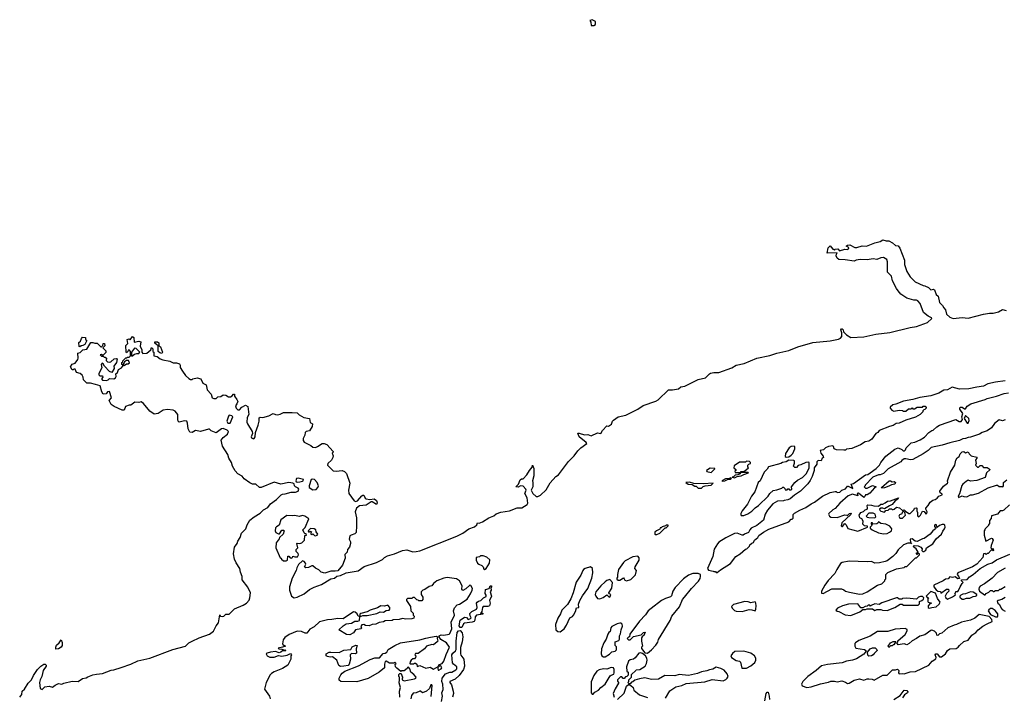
# Model space of a CAD drawing. Extents: x 1966327 to 2147849, y 395140 to 552178.
# Tile 249 of 256: x 2062285 to 2073705, y 522794 to 530643. Entities that reach past the tile are written whole.
import ezdxf

# ---------------------------------------------------------------- set-up
doc = ezdxf.new("R2010")
doc.units = 0

msp = doc.modelspace()

# ---------------------------------------------------------------- linework, layer by layer
at = {"layer": '0CON20XD'}
for points in [[(2068945, 530574), (2068962, 530588), (2068962, 530622), (2068925, 530643), (2068898, 530635), (2068910, 530615), (2068912, 530575), (2068945, 530574)], [(2065738, 525692), (2065795, 525726), (2065815, 525728), (2065847, 525715), (2065920, 525635), (2065920, 525625), (2065910, 525615), (2065919, 525585), (2065916, 525564), (2065900, 525535), (2065859, 525495), (2065856, 525475), (2065919, 525409), (2065955, 525404), (2066025, 525414), (2066052, 525402), (2066075, 525380), (2066114, 525265), (2066098, 525185), (2066104, 525145), (2066165, 525060), (2066185, 525054), (2066205, 525062), (2066255, 525120), (2066265, 525129), (2066275, 525129), (2066293, 525093), (2066305, 525084), (2066345, 525076), (2066395, 525083), (2066424, 525065), (2066429, 525055), (2066433, 525035), (2066425, 525020), (2066375, 525049), (2066361, 525049), (2066305, 525010), (2066225, 525002), (2066192, 524978), (2066177, 524935), (2066192, 524865), (2066190, 524770), (2066189, 524695), (2066171, 524679), (2066128, 524665), (2066114, 524655), (2066106, 524616), (2066122, 524585), (2066123, 524565), (2066112, 524525), (2066088, 524495), (2066082, 524465), (2066055, 524440), (2066059, 524395), (2066030, 524315), (2065975, 524250), (2065945, 524244), (2065895, 524246), (2065825, 524221), (2065780, 524235), (2065755, 524262), (2065715, 524280), (2065685, 524307), (2065675, 524308), (2065635, 524288), (2065603, 524283), (2065590, 524295), (2065603, 524325), (2065600, 524340), (2065585, 524358), (2065567, 524367), (2065517, 524323), (2065498, 524285), (2065492, 524255), (2065447, 524165), (2065416, 524065), (2065416, 524025), (2065437, 523957), (2065467, 523937), (2065505, 523943), (2065585, 523984), (2065647, 524033), (2065700, 524060), (2065785, 524091), (2065895, 524156), (2065935, 524164), (2065965, 524187), (2066007, 524195), (2066073, 524227), (2066210, 524250), (2066279, 524301), (2066423, 524345), (2066495, 524381), (2066515, 524406), (2066552, 524425), (2066633, 524447), (2066725, 524484), (2066775, 524493), (2066845, 524471), (2066885, 524472), (2066925, 524482), (2067355, 524651), (2067424, 524686), (2067493, 524737), (2067560, 524760), (2067589, 524785), (2067595, 524806), (2067615, 524804), (2067653, 524817), (2067725, 524866), (2067785, 524889), (2067810, 524910), (2067865, 524931), (2067965, 524944), (2068055, 524982), (2068108, 524982), (2068171, 525019), (2068179, 525035), (2068172, 525095), (2068145, 525145), (2068159, 525185), (2068156, 525195), (2068125, 525230), (2068094, 525236), (2068065, 525219), (2068040, 525225), (2068070, 525255), (2068088, 525305), (2068105, 525317), (2068125, 525318), (2068169, 525365), (2068197, 525415), (2068228, 525452), (2068233, 525477), (2068250, 525435), (2068247, 525353), (2068234, 525295), (2068236, 525276), (2068237, 525225), (2068219, 525185), (2068237, 525145), (2068275, 525111), (2068295, 525111), (2068325, 525126), (2068391, 525189), (2068439, 525271), (2068505, 525345), (2068534, 525365), (2068652, 525518), (2068718, 525585), (2068758, 525642), (2068792, 525678), (2068862, 525725), (2068855, 525739), (2068776, 525805), (2068758, 525845), (2068775, 525848), (2068835, 525829), (2068875, 525831), (2068915, 525815), (2068985, 525849), (2069025, 525841), (2069043, 525876), (2069095, 525930), (2069115, 525927), (2069150, 525950), (2069162, 525985), (2069173, 525997), (2069225, 526035), (2069315, 526055), (2069455, 526124), (2069515, 526166), (2069665, 526217), (2069691, 526235), (2069811, 526349), (2069855, 526349), (2069925, 526362), (2069955, 526384), (2069999, 526391), (2070155, 526469), (2070241, 526489), (2070285, 526534), (2070299, 526541), (2070335, 526550), (2070395, 526551), (2070545, 526605), (2070595, 526634), (2070687, 526655), (2070835, 526718), (2070986, 526746), (2071065, 526775), (2071205, 526806), (2071311, 526849), (2071485, 526900), (2071685, 526917), (2071783, 526937), (2071805, 526947), (2071821, 526969), (2071821, 527011), (2071811, 527045), (2071815, 527058), (2071825, 527058), (2071835, 527047), (2071842, 527022), (2071876, 526986), (2071925, 526956), (2072075, 526966), (2072216, 526994), (2072376, 527014), (2072615, 527074), (2072685, 527084), (2072815, 527130), (2072863, 527175), (2072861, 527185), (2072822, 527202), (2072768, 527248), (2072729, 527349), (2072701, 527381), (2072685, 527389), (2072655, 527391), (2072575, 527414), (2072505, 527461), (2072475, 527499), (2072456, 527525), (2072410, 527615), (2072395, 527666), (2072350, 527715), (2072351, 527835), (2072342, 527862), (2072305, 527884), (2072275, 527882), (2072227, 527863), (2072185, 527869), (2072115, 527859), (2072035, 527863), (2071987, 527853), (2071965, 527841), (2071859, 527859), (2071785, 527862), (2071766, 527875), (2071756, 527905), (2071758, 527922), (2071768, 527938), (2071652, 527935), (2071662, 527998), (2071685, 528020), (2071715, 527980), (2071725, 527980), (2071735, 527970), (2071745, 527980), (2071775, 527986), (2071795, 527960), (2071855, 527980), (2071883, 527977), (2071900, 527985), (2071902, 527995), (2071896, 528006), (2071870, 528015), (2071885, 528026), (2071915, 528031), (2071972, 528002), (2071995, 528000), (2072055, 528020), (2072105, 528017), (2072205, 528056), (2072265, 528072), (2072295, 528088), (2072335, 528078), (2072365, 528078), (2072409, 528055), (2072444, 528024), (2072475, 528021), (2072495, 527994), (2072546, 527855), (2072548, 527805), (2072573, 527723), (2072612, 527662), (2072672, 527602), (2072765, 527558), (2072785, 527557), (2072827, 527537), (2072855, 527511), (2072885, 527518), (2072895, 527508), (2072916, 527456), (2072938, 527435), (2072954, 527364), (2072989, 527329), (2073005, 527300), (2073025, 527279), (2073036, 527226), (2073075, 527191), (2073114, 527176), (2073215, 527188), (2073285, 527182), (2073465, 527226), (2073535, 527239), (2073575, 527238), (2073636, 527254), (2073685, 527283), (2073725, 527270)], [(2062285, 522782), (2062311, 522815), (2062312, 522855), (2062341, 522875), (2062384, 522946), (2062422, 522985), (2062445, 523035), (2062493, 523105), (2062530, 523145), (2062565, 523167), (2062581, 523165), (2062591, 523155), (2062592, 523145), (2062559, 523095), (2062542, 523025), (2062521, 522985), (2062514, 522955), (2062521, 522885), (2062545, 522873), (2062577, 522903), (2062625, 522912), (2062665, 522900), (2062695, 522924), (2062735, 522941), (2062775, 522936), (2062797, 522947), (2062895, 522969), (2062965, 522966), (2063015, 523000), (2063055, 523008), (2063075, 523021), (2063135, 523041), (2063175, 523052), (2063245, 523059), (2063345, 523097), (2063375, 523099), (2063461, 523129), (2063575, 523167), (2063655, 523205), (2063795, 523236), (2064063, 523337), (2064210, 523375), (2064245, 523413), (2064286, 523435), (2064365, 523472), (2064485, 523513), (2064531, 523549), (2064565, 523611), (2064592, 523645), (2064605, 523738), (2064613, 523723), (2064635, 523719), (2064651, 523725), (2064675, 523746), (2064715, 523746), (2064775, 523808), (2064878, 523852), (2064915, 523875), (2064945, 523908), (2064956, 523936), (2064961, 523995), (2064931, 524061), (2064866, 524145), (2064865, 524185), (2064845, 524235), (2064839, 524275), (2064795, 524341), (2064775, 524384), (2064765, 524445), (2064775, 524525), (2064808, 524565), (2064816, 524595), (2064844, 524635), (2064856, 524685), (2064909, 524735), (2064925, 524785), (2064954, 524836), (2065003, 524877), (2065075, 524920), (2065111, 524959), (2065165, 524985), (2065195, 525025), (2065265, 525078), (2065318, 525132), (2065335, 525140), (2065365, 525142), (2065435, 525161), (2065485, 525161), (2065516, 525175), (2065522, 525195), (2065515, 525210), (2065483, 525225), (2065473, 525235), (2065467, 525257), (2065452, 525265), (2065405, 525274), (2065314, 525254), (2065235, 525277), (2065084, 525216), (2065065, 525215), (2065025, 525255), (2064985, 525256), (2064955, 525269), (2064888, 525315), (2064866, 525346), (2064816, 525375), (2064785, 525408), (2064752, 525465), (2064740, 525505), (2064712, 525555), (2064700, 525600), (2064636, 525696), (2064621, 525765), (2064644, 525796), (2064695, 525835), (2064706, 525865), (2064692, 525882), (2064645, 525899), (2064625, 525896), (2064565, 525852), (2064504, 525874), (2064485, 525892), (2064475, 525893), (2064384, 525866), (2064325, 525878), (2064285, 525856), (2064260, 525860), (2064239, 525895), (2064233, 525963), (2064222, 525985), (2064195, 525990), (2064133, 525975), (2064124, 525985), (2064119, 526005), (2064120, 526065), (2064090, 526100), (2064064, 526114), (2064000, 526120), (2063948, 526112), (2063890, 526075), (2063845, 526066), (2063795, 526100), (2063720, 526190), (2063695, 526210), (2063665, 526203), (2063620, 526205), (2063575, 526172), (2063555, 526172), (2063514, 526156), (2063496, 526114), (2063475, 526112), (2063380, 526155), (2063345, 526180), (2063322, 526225), (2063348, 526255), (2063325, 526330), (2063305, 526327), (2063287, 526303), (2063255, 526300), (2063236, 526326), (2063217, 526395), (2063165, 526412), (2063105, 526426), (2063065, 526428), (2063024, 526464), (2063021, 526495), (2063010, 526520), (2062985, 526538), (2062942, 526552), (2062928, 526588), (2062915, 526590), (2062905, 526580), (2062895, 526580), (2062873, 526615), (2062892, 526648), (2062930, 526660), (2062958, 526702), (2062963, 526715), (2062960, 526775), (2062988, 526782), (2063018, 526812), (2063065, 526820), (2063112, 526898), (2063135, 526900), (2063155, 526890), (2063185, 526890), (2063225, 526850), (2063235, 526850), (2063248, 526862), (2063252, 526888), (2063270, 526885), (2063272, 526858), (2063250, 526835), (2063285, 526800), (2063286, 526784), (2063255, 526750), (2063245, 526750), (2063235, 526760), (2063220, 526755), (2063235, 526740), (2063255, 526740), (2063265, 526730), (2063275, 526730), (2063290, 526715), (2063288, 526688), (2063303, 526673), (2063325, 526670), (2063344, 526676), (2063381, 526709), (2063405, 526712), (2063417, 526707), (2063408, 526665), (2063376, 526625), (2063382, 526595), (2063355, 526552), (2063325, 526562), (2063270, 526625), (2063255, 526652), (2063243, 526657), (2063230, 526645), (2063236, 526604), (2063203, 526537), (2063202, 526525), (2063215, 526510), (2063245, 526510), (2063250, 526495), (2063232, 526478), (2063245, 526460), (2063292, 526458), (2063310, 526465), (2063325, 526480), (2063375, 526478), (2063395, 526489), (2063404, 526505), (2063400, 526535), (2063421, 526549), (2063430, 526585), (2063466, 526604), (2063472, 526615), (2063480, 526625), (2063480, 526640), (2063470, 526645), (2063470, 526665), (2063480, 526675), (2063480, 526685), (2063515, 526720), (2063525, 526720), (2063535, 526730), (2063555, 526730), (2063570, 526745), (2063570, 526795), (2063559, 526809), (2063545, 526810), (2063540, 526795), (2063525, 526780), (2063520, 526785), (2063518, 526862), (2063540, 526885), (2063530, 526935), (2063555, 526940), (2063565, 526930), (2063595, 526968), (2063610, 526955), (2063612, 526902), (2063665, 526912), (2063690, 526905), (2063682, 526855), (2063700, 526815), (2063700, 526785), (2063715, 526770), (2063760, 526775), (2063808, 526812), (2063815, 526840), (2063830, 526825), (2063830, 526795), (2063840, 526785), (2063842, 526742), (2063880, 526735), (2063915, 526710), (2063945, 526698), (2064025, 526680), (2064065, 526662), (2064105, 526662), (2064139, 526649), (2064148, 526635), (2064148, 526608), (2064172, 526565), (2064207, 526517), (2064245, 526482), (2064265, 526470), (2064285, 526470), (2064292, 526478), (2064345, 526490), (2064387, 526475), (2064408, 526428), (2064447, 526407), (2064459, 526349), (2064505, 526300), (2064517, 526257), (2064535, 526249), (2064565, 526250), (2064585, 526267), (2064618, 526272), (2064645, 526293), (2064677, 526287), (2064708, 526268), (2064732, 526268), (2064750, 526280), (2064765, 526300), (2064775, 526300), (2064778, 526275), (2064805, 526238), (2064814, 526215), (2064805, 526185), (2064787, 526163), (2064796, 526135), (2064815, 526119), (2064835, 526118), (2064863, 526147), (2064905, 526172), (2064932, 526155), (2064944, 526065), (2064925, 526030), (2064920, 525975), (2064926, 525955), (2064981, 525865), (2064984, 525844), (2064971, 525805), (2064975, 525791), (2064995, 525780), (2065006, 525784), (2065016, 525805), (2065020, 525855), (2065051, 525939), (2065062, 525985), (2065063, 526025), (2065075, 526033), (2065105, 526030), (2065175, 526048), (2065225, 526073), (2065252, 526062), (2065275, 526061), (2065305, 526066), (2065345, 526086), (2065445, 526087), (2065502, 526082), (2065525, 526060), (2065580, 526030), (2065647, 526017), (2065655, 525970), (2065680, 525955), (2065677, 525923), (2065647, 525875), (2065606, 525864), (2065596, 525855), (2065594, 525825), (2065574, 525786), (2065572, 525762), (2065585, 525742), (2065660, 525705), (2065686, 525686), (2065715, 525682), (2065738, 525692)], [(2062985, 526850), (2062973, 526853), (2062972, 526898), (2062990, 526915), (2063000, 526945), (2063015, 526960), (2063048, 526958), (2063050, 526935), (2063060, 526925), (2063060, 526915), (2063040, 526875), (2063017, 526863), (2062995, 526860), (2062985, 526850)], [(2063585, 526740), (2063618, 526762), (2063645, 526772), (2063665, 526772), (2063680, 526785), (2063635, 526828), (2063618, 526832), (2063580, 526785), (2063580, 526745), (2063585, 526740)], [(2063935, 526772), (2063909, 526779), (2063892, 526795), (2063890, 526865), (2063875, 526870), (2063852, 526892), (2063853, 526907), (2063885, 526908), (2063900, 526895), (2063900, 526865), (2063917, 526847), (2063940, 526785), (2063935, 526772)], [(2063495, 526630), (2063525, 526650), (2063545, 526650), (2063558, 526662), (2063548, 526688), (2063525, 526690), (2063500, 526675), (2063498, 526662), (2063480, 526645), (2063495, 526630)], [(2073715, 526454), (2073603, 526437), (2073513, 526417), (2073465, 526391), (2073385, 526382), (2073295, 526359), (2073186, 526356), (2073101, 526379), (2073045, 526349), (2073005, 526346), (2072945, 526312), (2072855, 526280), (2072725, 526260), (2072645, 526237), (2072535, 526219), (2072447, 526183), (2072413, 526177), (2072382, 526148), (2072380, 526135), (2072402, 526112), (2072425, 526102), (2072485, 526112), (2072525, 526108), (2072535, 526100), (2072565, 526100), (2072593, 526127), (2072625, 526130), (2072635, 526140), (2072645, 526130), (2072665, 526130), (2072695, 526150), (2072755, 526150), (2072765, 526160), (2072788, 526158), (2072800, 526145), (2072800, 526135), (2072785, 526120), (2072772, 526118), (2072760, 526105), (2072760, 526095), (2072730, 526065), (2072675, 526034), (2072565, 525997), (2072485, 525961), (2072452, 525958), (2072416, 525934), (2072372, 525925), (2072255, 525877), (2072240, 525855), (2072217, 525843), (2072168, 525775), (2072135, 525752), (2072090, 525745), (2072037, 525713), (2071935, 525668), (2071875, 525660), (2071865, 525650), (2071845, 525648), (2071757, 525653), (2071732, 525665), (2071725, 525690), (2071715, 525698), (2071665, 525690), (2071633, 525677), (2071610, 525655), (2071570, 525645), (2071578, 525615), (2071605, 525578), (2071607, 525563), (2071592, 525558), (2071580, 525525), (2071545, 525528), (2071530, 525515), (2071530, 525485), (2071500, 525445), (2071498, 525415), (2071477, 525345), (2071454, 525296), (2071425, 525258), (2071342, 525175), (2071272, 525128), (2071220, 525085), (2071195, 525072), (2071153, 525067), (2071145, 525060), (2071075, 525058), (2071022, 525028), (2070958, 524955), (2070930, 524905), (2070913, 524837), (2070834, 524776), (2070770, 524745), (2070753, 524725), (2070740, 524695), (2070690, 524675), (2070677, 524663), (2070665, 524662), (2070608, 524688), (2070575, 524681), (2070475, 524634), (2070395, 524581), (2070377, 524563), (2070340, 524500), (2070326, 524414), (2070262, 524275), (2070275, 524258), (2070327, 524247), (2070335, 524240), (2070355, 524240), (2070365, 524230), (2070375, 524230), (2070415, 524262), (2070528, 524335), (2070590, 524415), (2070640, 524445), (2070705, 524500), (2070720, 524505), (2070750, 524535), (2070755, 524550), (2070775, 524570), (2070795, 524580), (2070808, 524605), (2070845, 524638), (2070860, 524660), (2070911, 524699), (2070975, 524732), (2071205, 524818), (2071235, 524850), (2071245, 524850), (2071255, 524860), (2071258, 524902), (2071273, 524917), (2071335, 524952), (2071405, 524983), (2071465, 525026), (2071505, 525046), (2071598, 525115), (2071685, 525159), (2071745, 525170), (2071755, 525170), (2071765, 525160), (2071797, 525163), (2071820, 525185), (2071865, 525200), (2071885, 525232), (2071895, 525232), (2071947, 525203), (2071930, 525255), (2071955, 525263), (2072095, 525362), (2072122, 525368), (2072150, 525385), (2072218, 525435), (2072258, 525475), (2072274, 525506), (2072332, 525578), (2072435, 525662), (2072475, 525678), (2072517, 525657), (2072531, 525641), (2072548, 525642), (2072561, 525655), (2072566, 525675), (2072624, 525736), (2072666, 525744), (2072731, 525769), (2072779, 525801), (2072830, 525855), (2072863, 525877), (2072882, 525882), (2072921, 525919), (2072955, 525940), (2073144, 526006), (2073183, 525983), (2073205, 525980), (2073220, 526005), (2073214, 526035), (2073224, 526075), (2073190, 526125), (2073188, 526135), (2073195, 526147), (2073215, 526149), (2073245, 526130), (2073255, 526130), (2073275, 526160), (2073318, 526185), (2073483, 526237), (2073505, 526249), (2073616, 526274), (2073703, 526307), (2073755, 526316)], [(2064725, 525961), (2064756, 526035), (2064747, 526047), (2064716, 526054), (2064706, 526044), (2064686, 525985), (2064701, 525961), (2064725, 525961)], [(2073285, 525962), (2073298, 525995), (2073292, 526015), (2073255, 526052), (2073240, 526015), (2073275, 525962), (2073285, 525962)], [(2073717, 526003), (2073685, 525990), (2073645, 526001), (2073590, 525960), (2073555, 525909), (2073508, 525875), (2073448, 525855), (2073416, 525834), (2073315, 525799), (2073285, 525798), (2073257, 525784), (2073225, 525779), (2073185, 525763), (2073074, 525736), (2072984, 525706), (2072858, 525682), (2072823, 525647), (2072765, 525607), (2072645, 525540), (2072616, 525536), (2072565, 525550), (2072545, 525548), (2072515, 525528), (2072507, 525515), (2072357, 525433), (2072305, 525379), (2072265, 525362), (2072245, 525362), (2072180, 525335), (2072090, 525245), (2072090, 525235), (2072080, 525225), (2072095, 525210), (2072115, 525210), (2072175, 525240), (2072220, 525225), (2072199, 525211), (2072145, 525150), (2072115, 525132), (2072095, 525130), (2072088, 525112), (2072075, 525102), (2072015, 525152), (2072000, 525145), (2072005, 525120), (2071945, 525137), (2071895, 525120), (2071797, 525033), (2071745, 524972), (2071715, 524958), (2071670, 524915), (2071668, 524905), (2071678, 524885), (2071695, 524872), (2071765, 524870), (2071855, 524898), (2071880, 524895)], [(2071175, 525568), (2071205, 525572), (2071235, 525590), (2071251, 525609), (2071276, 525664), (2071277, 525687), (2071267, 525697), (2071235, 525693), (2071210, 525675), (2071168, 525612), (2071164, 525574), (2071175, 525568)], [(2071880, 524895), (2071888, 524892), (2071910, 524915), (2071925, 524920), (2071930, 524915), (2071927, 524903), (2071820, 524805), (2071812, 524772), (2071823, 524763), (2071830, 524765), (2071855, 524800), (2071870, 524785), (2071889, 524739), (2072005, 524710), (2072120, 524755), (2072118, 524768), (2072085, 524772), (2072065, 524790), (2072068, 524825), (2072053, 524853), (2072030, 524865), (2072023, 524895), (2072042, 524925), (2072074, 524936), (2072093, 524957), (2072114, 524966), (2072119, 524975), (2072114, 525006), (2072123, 525017), (2072165, 525012), (2072192, 525002), (2072245, 525000), (2072275, 525021), (2072295, 525024), (2072325, 525039), (2072351, 525059), (2072385, 525063), (2072478, 525098), (2072469, 525081), (2072440, 525060), (2072405, 525018), (2072372, 525005), (2072315, 524970), (2072295, 524978), (2072273, 524977), (2072258, 524965), (2072260, 524955), (2072275, 524941), (2072315, 524930), (2072332, 524948), (2072358, 524952), (2072375, 524970), (2072395, 524970), (2072405, 524960), (2072415, 524960), (2072427, 524963), (2072455, 524987), (2072491, 524981), (2072525, 524950), (2072545, 524958), (2072560, 524940), (2072596, 524916), (2072615, 524914), (2072658, 524962), (2072662, 524978), (2072685, 524980), (2072690, 524975), (2072690, 524945), (2072700, 524925), (2072697, 524895), (2072702, 524882), (2072715, 524877), (2072733, 524895), (2072758, 524942), (2072776, 524936), (2072795, 524910), (2072806, 524914), (2072810, 524935), (2072794, 524964), (2072794, 524976), (2072824, 525006), (2072844, 525046), (2072875, 525070), (2072905, 525078), (2072928, 525092), (2072945, 525117), (2072985, 525130), (2072985, 525138), (2072960, 525155), (2072958, 525175), (2073000, 525230), (2073048, 525265), (2073052, 525275), (2073048, 525295), (2073080, 525395), (2073130, 525475), (2073144, 525535), (2073158, 525562), (2073182, 525575), (2073194, 525606), (2073215, 525630), (2073235, 525632), (2073255, 525618), (2073285, 525630), (2073296, 525606), (2073322, 525582), (2073385, 525570), (2073390, 525565), (2073372, 525535), (2073378, 525495), (2073370, 525475), (2073393, 525453), (2073407, 525453), (2073425, 525470), (2073445, 525470), (2073465, 525450), (2073505, 525448), (2073540, 525425), (2073500, 525385), (2073485, 525332), (2073385, 525297), (2073315, 525290), (2073285, 525300), (2073262, 525285), (2073224, 525255), (2073212, 525238), (2073186, 525144), (2073170, 525115), (2073175, 525102), (2073215, 525118), (2073235, 525110), (2073272, 525108), (2073315, 525132), (2073335, 525132), (2073405, 525152), (2073518, 525212), (2073615, 525243), (2073625, 525243), (2073645, 525226), (2073675, 525229), (2073687, 525223), (2073696, 525234), (2073696, 525274), (2073734, 525306)], [(2070645, 525390), (2070655, 525400), (2070675, 525400), (2070695, 525410), (2070740, 525445), (2070730, 525455), (2070730, 525475), (2070742, 525488), (2070760, 525495), (2070760, 525505), (2070748, 525518), (2070715, 525520), (2070705, 525510), (2070635, 525510), (2070572, 525468), (2070570, 525445), (2070590, 525425), (2070590, 525415), (2070580, 525405), (2070582, 525392), (2070645, 525390)], [(2070685, 524890), (2070731, 524909), (2070775, 524940), (2070815, 524982), (2070855, 525008), (2070968, 525115), (2070985, 525147), (2071025, 525180), (2071065, 525188), (2071125, 525210), (2071135, 525220), (2071145, 525220), (2071160, 525205), (2071165, 525190), (2071185, 525190), (2071195, 525200), (2071205, 525200), (2071215, 525190), (2071235, 525190), (2071240, 525195), (2071238, 525222), (2071274, 525276), (2071305, 525302), (2071365, 525332), (2071411, 525379), (2071442, 525445), (2071440, 525505), (2071435, 525510), (2071405, 525508), (2071345, 525478), (2071315, 525470), (2071295, 525450), (2071275, 525450), (2071260, 525465), (2071272, 525498), (2071270, 525525), (2071265, 525530), (2071205, 525532), (2071175, 525513), (2071134, 525506), (2071115, 525494), (2070970, 525455), (2070955, 525430), (2070920, 525395), (2070872, 525295), (2070852, 525275), (2070810, 525165), (2070774, 525116), (2070728, 525022), (2070664, 524946), (2070648, 524915), (2070648, 524898), (2070655, 524890), (2070685, 524890)], [(2070305, 525390), (2070348, 525432), (2070348, 525438), (2070295, 525440), (2070250, 525415), (2070255, 525400), (2070305, 525390)], [(2070575, 525328), (2070585, 525332), (2070607, 525343), (2070655, 525350), (2070685, 525368), (2070740, 525385), (2070735, 525390), (2070650, 525390), (2070637, 525373), (2070617, 525363), (2070585, 525360), (2070565, 525340), (2070550, 525335), (2070575, 525328)], [(2065505, 525278), (2065535, 525283), (2065565, 525290), (2065572, 525295), (2065575, 525308), (2065515, 525324), (2065495, 525319), (2065487, 525295), (2065492, 525282), (2065505, 525278)], [(2065685, 525191), (2065725, 525193), (2065743, 525215), (2065750, 525235), (2065734, 525275), (2065705, 525309), (2065685, 525313), (2065665, 525308), (2065641, 525235), (2065644, 525215), (2065685, 525191)], [(2070195, 525208), (2070212, 525228), (2070234, 525236), (2070305, 525243), (2070327, 525267), (2070215, 525257), (2070105, 525262), (2070053, 525277), (2070010, 525275), (2070040, 525255), (2070085, 525252), (2070115, 525232), (2070132, 525232), (2070155, 525210), (2070195, 525208)], [(2070435, 525290), (2070465, 525293), (2070495, 525310), (2070525, 525313), (2070540, 525325), (2070535, 525330), (2070515, 525320), (2070470, 525315), (2070430, 525295), (2070435, 525290)], [(2072285, 525210), (2072280, 525215), (2072368, 525292), (2072385, 525292), (2072405, 525283), (2072426, 525286), (2072442, 525275), (2072436, 525254), (2072395, 525249), (2072365, 525231), (2072315, 525213), (2072285, 525210)], [(2073764, 525016), (2073700, 524955), (2073685, 524947), (2073656, 524944), (2073625, 524907), (2073555, 524888), (2073552, 524858), (2073533, 524835), (2073532, 524798), (2073520, 524785), (2073520, 524775), (2073482, 524738), (2073480, 524725), (2073470, 524715), (2073473, 524665), (2073490, 524595), (2073555, 524630), (2073566, 524626), (2073577, 524607), (2073552, 524545), (2073550, 524515), (2073565, 524500), (2073575, 524510), (2073580, 524485), (2073575, 524480), (2073565, 524490), (2073552, 524488), (2073518, 524452), (2073505, 524450), (2073495, 524440), (2073482, 524452), (2073465, 524448), (2073456, 524404), (2073385, 524327), (2073336, 524294), (2073168, 524225), (2073158, 524208), (2073175, 524188), (2073185, 524160), (2073165, 524158), (2073135, 524180), (2073105, 524174), (2073075, 524178), (2073055, 524158), (2073025, 524152), (2072995, 524132), (2072888, 524082), (2072889, 524065), (2072915, 524030), (2072935, 524013), (2072965, 524010), (2072970, 523990), (2073034, 524036), (2073058, 524038), (2073060, 524015), (2073034, 523986), (2073020, 523955), (2073027, 523935), (2073048, 523922), (2073103, 523947), (2073138, 523972), (2073130, 523985), (2073140, 523995), (2073142, 524008), (2073165, 524010), (2073175, 524020), (2073192, 524065), (2073216, 524104), (2073230, 524115), (2073210, 524135), (2073210, 524145), (2073275, 524149), (2073302, 524178), (2073345, 524206), (2073425, 524278), (2073515, 524326), (2073566, 524344), (2073615, 524378), (2073768, 524442)], [(2065375, 524364), (2065392, 524375), (2065395, 524420), (2065408, 524418), (2065421, 524401), (2065435, 524398), (2065450, 524405), (2065455, 524420), (2065475, 524412), (2065507, 524413), (2065520, 524435), (2065515, 524450), (2065490, 524475), (2065493, 524497), (2065510, 524515), (2065500, 524565), (2065505, 524570), (2065535, 524568), (2065556, 524574), (2065587, 524605), (2065592, 524658), (2065610, 524665), (2065608, 524678), (2065595, 524680), (2065585, 524690), (2065570, 524725), (2065597, 524753), (2065637, 524853), (2065593, 524883), (2065565, 524890), (2065525, 524879), (2065475, 524892), (2065445, 524887), (2065385, 524891), (2065315, 524840), (2065295, 524778), (2065262, 524758), (2065253, 524747), (2065249, 524715), (2065254, 524694), (2065285, 524678), (2065300, 524680), (2065325, 524720), (2065345, 524720), (2065352, 524712), (2065340, 524675), (2065300, 524635), (2065295, 524620), (2065258, 524575), (2065254, 524516), (2065305, 524400), (2065318, 524398), (2065322, 524385), (2065345, 524366), (2065375, 524364)], [(2072205, 524863), (2072214, 524876), (2072209, 524905), (2072185, 524920), (2072135, 524920), (2072102, 524885), (2072113, 524873), (2072135, 524868), (2072205, 524863)], [(2072525, 524862), (2072558, 524895), (2072550, 524925), (2072535, 524940), (2072520, 524925), (2072518, 524912), (2072490, 524900), (2072482, 524885), (2072492, 524862), (2072525, 524862)], [(2069655, 524670), (2069675, 524672), (2069710, 524685), (2069772, 524748), (2069785, 524750), (2069808, 524772), (2069808, 524778), (2069785, 524780), (2069775, 524770), (2069735, 524760), (2069725, 524750), (2069715, 524750), (2069708, 524732), (2069670, 524715), (2069653, 524697), (2069650, 524675), (2069655, 524670)], [(2072025, 523980), (2072065, 523983), (2072115, 524006), (2072235, 524082), (2072285, 524100), (2072320, 524135), (2072320, 524145), (2072330, 524155), (2072330, 524205), (2072355, 524230), (2072455, 524272), (2072545, 524290), (2072555, 524300), (2072575, 524300), (2072675, 524400), (2072685, 524400), (2072720, 524435), (2072720, 524445), (2072705, 524450), (2072695, 524440), (2072685, 524450), (2072685, 524460), (2072705, 524460), (2072708, 524465), (2072682, 524505), (2072657, 524525), (2072652, 524535), (2072658, 524542), (2072705, 524541), (2072737, 524525), (2072753, 524505), (2072748, 524485), (2072760, 524475), (2072770, 524475), (2072795, 524490), (2072804, 524516), (2072876, 524564), (2072915, 524622), (2072975, 524673), (2072991, 524709), (2073013, 524735), (2073020, 524755), (2073015, 524780), (2073005, 524788), (2072984, 524786), (2072954, 524776), (2072925, 524752), (2072917, 524785), (2072905, 524786), (2072895, 524777), (2072894, 524765), (2072910, 524745), (2072908, 524735), (2072876, 524714), (2072846, 524674), (2072775, 524626), (2072755, 524621), (2072695, 524588), (2072672, 524592), (2072635, 524620), (2072614, 524615), (2072617, 524577), (2072627, 524563), (2072620, 524570), (2072588, 524572), (2072535, 524550), (2072475, 524492), (2072449, 524451), (2072413, 524415), (2072345, 524367), (2072325, 524359), (2072257, 524343), (2072205, 524339), (2072165, 524359), (2072115, 524353), (2071905, 524361), (2071825, 524346), (2071805, 524334), (2071761, 524265), (2071741, 524219), (2071663, 524137), (2071625, 524085), (2071586, 524015), (2071585, 523990), (2071605, 523988), (2071705, 524040), (2071815, 524042), (2071845, 524030), (2071863, 524013), (2071911, 524001), (2072025, 523980)], [(2072305, 524680), (2072345, 524683), (2072375, 524697), (2072397, 524715), (2072400, 524735), (2072377, 524767), (2072331, 524791), (2072275, 524799), (2072245, 524817), (2072238, 524802), (2072225, 524794), (2072182, 524792), (2072175, 524808), (2072160, 524805), (2072160, 524795), (2072170, 524785), (2072165, 524770), (2072150, 524755), (2072150, 524745), (2072174, 524724), (2072245, 524691), (2072305, 524680)], [(2065715, 524657), (2065735, 524663), (2065742, 524675), (2065723, 524703), (2065718, 524725), (2065700, 524735), (2065658, 524742), (2065630, 524715), (2065635, 524700), (2065645, 524700), (2065655, 524710), (2065670, 524705), (2065660, 524695), (2065663, 524673), (2065675, 524672), (2065685, 524680), (2065705, 524660), (2065715, 524657)], [(2067675, 524264), (2067696, 524275), (2067735, 524338), (2067738, 524378), (2067705, 524408), (2067662, 524422), (2067628, 524422), (2067617, 524413), (2067580, 524405), (2067578, 524375), (2067595, 524340), (2067610, 524325), (2067645, 524310), (2067660, 524295), (2067668, 524268), (2067675, 524264)], [(2069325, 524132), (2069375, 524150), (2069427, 524203), (2069438, 524255), (2069420, 524275), (2069422, 524295), (2069472, 524375), (2069472, 524402), (2069455, 524420), (2069395, 524412), (2069306, 524364), (2069287, 524345), (2069232, 524265), (2069220, 524205), (2069220, 524175), (2069210, 524165), (2069212, 524152), (2069225, 524140), (2069245, 524140), (2069288, 524168), (2069298, 524158), (2069302, 524142), (2069325, 524132)], [(2068555, 523542), (2068599, 523575), (2068629, 523621), (2068666, 523704), (2068695, 523718), (2068710, 523735), (2068733, 523777), (2068745, 523820), (2068770, 523825), (2068766, 523864), (2068783, 523905), (2068812, 523958), (2068876, 524045), (2068921, 524165), (2068934, 524225), (2068928, 524278), (2068905, 524297), (2068845, 524276), (2068825, 524266), (2068815, 524253), (2068792, 524198), (2068741, 524119), (2068706, 523994), (2068676, 523925), (2068640, 523860), (2068575, 523793), (2068558, 523752), (2068525, 523699), (2068501, 523625), (2068504, 523565), (2068525, 523544), (2068555, 523542)], [(2069565, 523293), (2069615, 523332), (2069663, 523387), (2069685, 523420), (2069696, 523454), (2069830, 523675), (2069848, 523725), (2069938, 523832), (2069974, 523915), (2069994, 523945), (2070078, 524045), (2070160, 524130), (2070179, 524161), (2070183, 524185), (2070180, 524205), (2070155, 524220), (2070092, 524218), (2070041, 524199), (2069986, 524155), (2069886, 524055), (2069860, 524015), (2069845, 523960), (2069833, 523947), (2069775, 523929), (2069730, 523905), (2069608, 523812), (2069576, 523785), (2069545, 523740), (2069473, 523665), (2069363, 523515), (2069358, 523482), (2069345, 523480), (2069330, 523465), (2069345, 523450), (2069365, 523450), (2069403, 523487), (2069492, 523508), (2069520, 523535), (2069538, 523538), (2069525, 523500), (2069510, 523490), (2069498, 523472), (2069498, 523435), (2069508, 523375), (2069498, 523365), (2069497, 523347), (2069537, 523297), (2069565, 523293)], [(2073715, 524280), (2073625, 524230), (2073564, 524166), (2073475, 524098), (2073425, 524070), (2073413, 524055), (2073408, 524035), (2073418, 524015), (2073475, 523970), (2073485, 523970), (2073495, 523988), (2073527, 524003), (2073545, 524020), (2073565, 524020), (2073575, 524010), (2073585, 524010), (2073605, 524020), (2073637, 524023), (2073653, 524037), (2073665, 524038), (2073715, 524068)], [(2066695, 522785), (2066690, 522855), (2066702, 522895), (2066685, 522950), (2066692, 522985), (2066690, 523015), (2066682, 523025), (2066684, 523046), (2066695, 523060), (2066708, 523058), (2066720, 523025), (2066730, 523015), (2066720, 523005), (2066720, 522985), (2066745, 522972), (2066864, 522996), (2066880, 523005), (2066882, 523015), (2066855, 523048), (2066820, 523075), (2066812, 523112), (2066795, 523130), (2066782, 523128), (2066780, 523115), (2066745, 523090), (2066715, 523090), (2066705, 523080), (2066660, 523120), (2066642, 523135), (2066640, 523165), (2066650, 523175), (2066635, 523190), (2066625, 523180), (2066575, 523180), (2066535, 523200), (2066525, 523198), (2066517, 523165), (2066518, 523125), (2066456, 523075), (2066325, 523002), (2066195, 522962), (2066010, 522965), (2065992, 522982), (2065992, 523005), (2066008, 523042), (2066025, 523064), (2066055, 523087), (2066215, 523146), (2066350, 523220), (2066405, 523242), (2066460, 523240), (2066501, 523289), (2066525, 523293), (2066542, 523305), (2066560, 523335), (2066635, 523382), (2066700, 523415), (2066925, 523449), (2066995, 523470), (2067048, 523478), (2067115, 523490), (2067130, 523485), (2067127, 523465), (2067133, 523435), (2067128, 523425), (2067085, 523392), (2067064, 523396), (2067003, 523377), (2066980, 523345), (2066905, 523290), (2066875, 523290), (2066870, 523275), (2066880, 523265), (2066877, 523243), (2066865, 523230), (2066845, 523228), (2066827, 523215), (2066813, 523195), (2066810, 523175), (2066815, 523170), (2066855, 523170), (2066865, 523180), (2066875, 523180), (2066890, 523165), (2066895, 523140), (2066925, 523150), (2066995, 523120), (2067045, 523130), (2067085, 523109), (2067138, 523138), (2067133, 523117), (2067137, 523097), (2067145, 523096), (2067175, 523114), (2067180, 523125), (2067175, 523141), (2067163, 523147), (2067145, 523140), (2067142, 523145), (2067155, 523162), (2067185, 523174), (2067205, 523200), (2067230, 523280), (2067271, 523365), (2067235, 523415), (2067171, 523451), (2067150, 523485), (2067150, 523495), (2067175, 523507), (2067205, 523504), (2067265, 523513), (2067275, 523523), (2067296, 523575), (2067291, 523659), (2067311, 523699), (2067327, 523735), (2067317, 523785), (2067330, 523820), (2067360, 523855), (2067385, 523862), (2067475, 523921), (2067515, 523984), (2067535, 524025), (2067537, 524045), (2067519, 524079), (2067505, 524082), (2067458, 524042), (2067423, 524023), (2067412, 524035), (2067418, 524075), (2067388, 524135), (2067350, 524155), (2067245, 524171), (2067205, 524163), (2067125, 524134), (2067086, 524104), (2067064, 524076), (2067034, 524066), (2066985, 524032), (2066960, 524025), (2066940, 524005), (2066940, 523975), (2066960, 523945), (2066960, 523915), (2066948, 523902), (2066915, 523900), (2066905, 523910), (2066892, 523912), (2066865, 523940), (2066845, 523940), (2066835, 523930), (2066783, 523927), (2066770, 523915), (2066770, 523905), (2066818, 523835), (2066820, 523785), (2066847, 523757), (2066850, 523735), (2066860, 523725), (2066858, 523702), (2066835, 523692), (2066765, 523690), (2066725, 523698), (2066685, 523683), (2066618, 523682), (2066605, 523672), (2066525, 523668), (2066503, 523657), (2066455, 523651), (2066415, 523629), (2066375, 523626), (2066338, 523612), (2066296, 523616), (2066275, 523628), (2066255, 523622), (2066242, 523605), (2066248, 523585), (2066240, 523575), (2066180, 523565), (2066158, 523532), (2066115, 523508), (2066075, 523510), (2065988, 523565), (2066035, 523613), (2066072, 523635), (2066135, 523641), (2066174, 523666), (2066206, 523664), (2066226, 523674), (2066230, 523720), (2066212, 523725), (2066199, 523749), (2066175, 523769), (2066155, 523774), (2066035, 523692), (2065975, 523696), (2065905, 523683), (2065855, 523682), (2065763, 523657), (2065699, 523601), (2065649, 523571), (2065615, 523528), (2065595, 523527), (2065554, 523544), (2065505, 523549), (2065410, 523510), (2065359, 523475), (2065341, 523449), (2065334, 523404), (2065338, 523395), (2065368, 523375), (2065335, 523364), (2065282, 523352), (2065290, 523345), (2065325, 523342), (2065355, 523330), (2065365, 523332), (2065372, 523325), (2065369, 523321), (2065335, 523322), (2065315, 523306), (2065295, 523300), (2065252, 523312), (2065195, 523307), (2065154, 523295), (2065143, 523285), (2065155, 523264), (2065185, 523246), (2065235, 523247), (2065285, 523267), (2065325, 523260), (2065387, 523273), (2065425, 523290), (2065438, 523275), (2065430, 523265), (2065428, 523225), (2065395, 523157), (2065335, 523116), (2065235, 523079), (2065205, 523057), (2065189, 523041), (2065143, 522955), (2065124, 522875), (2065181, 522795), (2065189, 522765)], [(2069015, 523923), (2069051, 523939), (2069095, 523970), (2069123, 523943), (2069135, 523950), (2069140, 523975), (2069122, 523982), (2069120, 523995), (2069152, 524048), (2069160, 524115), (2069128, 524148), (2069095, 524137), (2069075, 524122), (2069025, 524077), (2068967, 524005), (2068960, 523975), (2068966, 523956), (2068987, 523927), (2069015, 523923)], [(2067415, 523592), (2067395, 523593), (2067382, 523612), (2067394, 523676), (2067445, 523712), (2067467, 523707), (2067485, 523686), (2067513, 523695), (2067520, 523705), (2067508, 523728), (2067507, 523755), (2067531, 523779), (2067585, 523804), (2067592, 523825), (2067584, 523875), (2067590, 523885), (2067605, 523898), (2067635, 523906), (2067665, 523938), (2067695, 523950), (2067696, 523966), (2067682, 523985), (2067689, 524031), (2067732, 524045), (2067742, 524075), (2067757, 524075), (2067759, 524065), (2067748, 524052), (2067752, 524025), (2067742, 524005), (2067759, 523955), (2067736, 523905), (2067740, 523875), (2067733, 523845), (2067715, 523834), (2067661, 523835), (2067652, 523825), (2067644, 523776), (2067630, 523755), (2067635, 523750), (2067645, 523760), (2067655, 523758), (2067656, 523745), (2067585, 523736), (2067569, 523715), (2067565, 523677), (2067555, 523662), (2067535, 523653), (2067445, 523644), (2067432, 523635), (2067415, 523592)], [(2072835, 523818), (2072865, 523823), (2072915, 523832), (2072949, 523861), (2072963, 523885), (2072929, 523929), (2072909, 523989), (2072855, 524009), (2072800, 523955), (2072812, 523942), (2072830, 523935), (2072820, 523925), (2072818, 523895), (2072822, 523885), (2072860, 523875), (2072842, 523868), (2072822, 523845), (2072823, 523825), (2072835, 523818)], [(2073235, 523920), (2073265, 523932), (2073305, 523932), (2073345, 523952), (2073370, 523955), (2073385, 523962), (2073387, 523975), (2073345, 524001), (2073315, 524007), (2073255, 523982), (2073225, 523980), (2073202, 523968), (2073190, 523955), (2073190, 523945), (2073215, 523920), (2073235, 523920)], [(2066230, 523720), (2066245, 523722), (2066265, 523730), (2066315, 523732), (2066426, 523754), (2066465, 523772), (2066505, 523770), (2066535, 523790), (2066570, 523795), (2066580, 523805), (2066580, 523825), (2066555, 523850), (2066515, 523840), (2066475, 523842), (2066435, 523822), (2066350, 523795), (2066317, 523773), (2066240, 523755), (2066230, 523745), (2066230, 523720)], [(2070665, 523778), (2070745, 523800), (2070775, 523798), (2070815, 523784), (2070824, 523805), (2070828, 523845), (2070824, 523874), (2070815, 523888), (2070765, 523880), (2070735, 523890), (2070695, 523893), (2070563, 523857), (2070542, 523835), (2070550, 523815), (2070575, 523790), (2070595, 523782), (2070665, 523778)], [(2071925, 523732), (2072030, 523775), (2072065, 523800), (2072095, 523800), (2072115, 523810), (2072175, 523810), (2072205, 523790), (2072225, 523800), (2072275, 523802), (2072294, 523794), (2072345, 523788), (2072435, 523823), (2072498, 523862), (2072522, 523862), (2072535, 523852), (2072555, 523850), (2072705, 523852), (2072720, 523865), (2072720, 523895), (2072750, 523905), (2072768, 523922), (2072770, 523935), (2072755, 523950), (2072735, 523950), (2072710, 523945), (2072685, 523920), (2072575, 523933), (2072525, 523928), (2072515, 523920), (2072485, 523920), (2072467, 523937), (2072455, 523938), (2072283, 523877), (2072255, 523860), (2072205, 523868), (2072162, 523848), (2072155, 523840), (2072145, 523850), (2072125, 523850), (2072115, 523840), (2072093, 523837), (2072065, 523820), (2072042, 523822), (2072005, 523868), (2071899, 523861), (2071830, 523845), (2071770, 523815), (2071752, 523792), (2071765, 523780), (2071787, 523777), (2071858, 523738), (2071925, 523732)], [(2073715, 523942), (2073675, 523918), (2073633, 523907), (2073622, 523898), (2073630, 523875), (2073648, 523858), (2073669, 523815), (2073682, 523802), (2073715, 523781)], [(2071415, 522897), (2071465, 522902), (2071575, 522940), (2071665, 522958), (2071695, 522970), (2071735, 522970), (2071765, 522962), (2071822, 522972), (2071865, 522958), (2071885, 522943), (2071905, 522948), (2071965, 522982), (2072025, 522997), (2072075, 522982), (2072115, 522998), (2072135, 522998), (2072172, 522992), (2072195, 522980), (2072295, 523038), (2072345, 523040), (2072408, 523102), (2072445, 523100), (2072467, 523107), (2072482, 523092), (2072478, 523065), (2072485, 523053), (2072525, 523060), (2072545, 523054), (2072615, 523079), (2072675, 523082), (2072831, 523155), (2072867, 523203), (2072910, 523230), (2072913, 523245), (2072902, 523275), (2072910, 523285), (2072925, 523287), (2072952, 523252), (2072977, 523253), (2073022, 523288), (2073048, 523325), (2073075, 523343), (2073145, 523350), (2073170, 523365), (2073185, 523384), (2073235, 523428), (2073286, 523444), (2073327, 523503), (2073376, 523534), (2073403, 523565), (2073455, 523606), (2073505, 523636), (2073565, 523660), (2073561, 523685), (2073531, 523721), (2073415, 523742), (2073365, 523702), (2073315, 523677), (2073210, 523655), (2073150, 523625), (2073125, 523620), (2073052, 523588), (2072980, 523525), (2072955, 523520), (2072935, 523500), (2072922, 523502), (2072920, 523525), (2072895, 523550), (2072865, 523560), (2072853, 523557), (2072785, 523508), (2072725, 523492), (2072685, 523463), (2072635, 523438), (2072600, 523405), (2072575, 523392), (2072545, 523402), (2072475, 523392), (2072460, 523415), (2072470, 523425), (2072472, 523438), (2072555, 523510), (2072580, 523555), (2072578, 523568), (2072555, 523582), (2072439, 523571), (2072354, 523546), (2072235, 523544), (2072150, 523490), (2072018, 523442), (2071980, 523415), (2071970, 523405), (2071970, 523395), (2071972, 523375), (2071984, 523354), (2072085, 523338), (2072100, 523325), (2072098, 523312), (2072076, 523284), (2071990, 523230), (2071945, 523213), (2071875, 523202), (2071825, 523183), (2071656, 523164), (2071585, 523148), (2071525, 523092), (2071425, 523022), (2071368, 522965), (2071352, 522935), (2071360, 522915), (2071415, 522897)], [(2073625, 523715), (2073631, 523725), (2073629, 523749), (2073601, 523791), (2073565, 523813), (2073545, 523812), (2073525, 523798), (2073519, 523785), (2073544, 523744), (2073605, 523717), (2073625, 523715)], [(2069075, 523250), (2069125, 523282), (2069155, 523310), (2069192, 523318), (2069207, 523333), (2069207, 523367), (2069190, 523385), (2069190, 523425), (2069235, 523442), (2069242, 523455), (2069242, 523495), (2069255, 523520), (2069261, 523565), (2069276, 523606), (2069271, 523631), (2069261, 523641), (2069245, 523643), (2069215, 523636), (2069155, 523603), (2069142, 523588), (2069132, 523545), (2069117, 523533), (2069108, 523515), (2069088, 523455), (2069060, 523415), (2069034, 523344), (2069030, 523285), (2069037, 523265), (2069055, 523250), (2069075, 523250)], [(2067177, 522735), (2067189, 522795), (2067182, 522835), (2067198, 522872), (2067194, 522934), (2067183, 522967), (2067185, 523005), (2067224, 523056), (2067275, 523074), (2067297, 523075), (2067345, 523101), (2067355, 523112), (2067356, 523135), (2067315, 523167), (2067305, 523182), (2067299, 523275), (2067309, 523295), (2067340, 523320), (2067348, 523335), (2067346, 523435), (2067358, 523535), (2067375, 523553), (2067395, 523558), (2067419, 523529), (2067426, 523485), (2067419, 523425), (2067399, 523361), (2067398, 523288), (2067402, 523272), (2067437, 523225), (2067446, 523144), (2067431, 523105), (2067382, 523035), (2067335, 522994), (2067276, 522965), (2067276, 522955), (2067295, 522927), (2067312, 522855), (2067315, 522825), (2067306, 522785)], [(2062705, 523341), (2062705, 523365), (2062713, 523387), (2062744, 523415), (2062765, 523449), (2062779, 523419), (2062778, 523385), (2062765, 523362), (2062735, 523343), (2062705, 523341)], [(2072365, 523360), (2072360, 523375), (2072384, 523416), (2072415, 523430), (2072448, 523428), (2072425, 523390), (2072415, 523390), (2072405, 523380), (2072385, 523380), (2072365, 523360)], [(2066005, 523139), (2065985, 523150), (2065964, 523214), (2065915, 523251), (2065885, 523249), (2065855, 523256), (2065841, 523265), (2065838, 523285), (2065875, 523304), (2065894, 523306), (2065989, 523301), (2066045, 523331), (2066125, 523338), (2066142, 523368), (2066185, 523386), (2066200, 523385), (2066186, 523345), (2066190, 523295), (2066175, 523288), (2066135, 523292), (2066118, 523275), (2066122, 523225), (2066108, 523165), (2066095, 523152), (2066045, 523143), (2066005, 523139)], [(2069776, 522774), (2069825, 522856), (2069895, 522904), (2069965, 522921), (2070015, 522944), (2070230, 522960), (2070315, 522987), (2070445, 522972), (2070475, 522988), (2070492, 523005), (2070502, 523025), (2070492, 523055), (2070455, 523098), (2070417, 523117), (2070365, 523130), (2070325, 523110), (2070285, 523102), (2070255, 523088), (2070195, 523077), (2070145, 523057), (2070044, 523036), (2069935, 523047), (2069885, 523033), (2069766, 523034), (2069695, 522991), (2069615, 522990), (2069535, 523007), (2069475, 522998), (2069418, 522982), (2069395, 522960), (2069382, 522958), (2069365, 522940), (2069355, 522940), (2069340, 522955), (2069350, 522965), (2069350, 522985), (2069380, 523015), (2069380, 523045), (2069430, 523095), (2069435, 523100), (2069477, 523103), (2069540, 523145), (2069554, 523175), (2069561, 523215), (2069559, 523235), (2069545, 523262), (2069510, 523290), (2069485, 523299), (2069465, 523296), (2069425, 523240), (2069404, 523226), (2069364, 523216), (2069345, 523202), (2069324, 523135), (2069328, 523085), (2069342, 523072), (2069342, 523038), (2069328, 523022), (2069312, 523018), (2069295, 523000), (2069285, 523000), (2069268, 523018), (2069255, 523020), (2069220, 522985), (2069218, 522968), (2069230, 522955), (2069230, 522945), (2069190, 522880), (2069170, 522825), (2069180, 522785)], [(2070662, 523122), (2070715, 523122), (2070764, 523146), (2070810, 523185), (2070823, 523215), (2070823, 523235), (2070807, 523265), (2070766, 523296), (2070685, 523317), (2070578, 523312), (2070551, 523289), (2070532, 523265), (2070540, 523245), (2070595, 523210), (2070632, 523202), (2070645, 523190), (2070662, 523122)], [(2072135, 523260), (2072123, 523273), (2072120, 523305), (2072150, 523345), (2072175, 523358), (2072207, 523357), (2072228, 523338), (2072230, 523325), (2072195, 523290), (2072186, 523274), (2072165, 523262), (2072135, 523260)], [(2068925, 522818), (2068935, 522820), (2068955, 522840), (2068998, 522865), (2069024, 522896), (2069075, 522933), (2069135, 523030), (2069145, 523040), (2069175, 523050), (2069182, 523068), (2069182, 523105), (2069173, 523123), (2069147, 523127), (2069095, 523110), (2069055, 523111), (2069005, 523100), (2068981, 523085), (2068944, 523035), (2068915, 522960), (2068913, 522835), (2068925, 522818)], [(2067058, 522792), (2067070, 522920), (2067065, 522928), (2067055, 522928), (2067038, 522885), (2067005, 522852), (2066956, 522836), (2066935, 522854), (2066925, 522853), (2066885, 522836), (2066849, 522831), (2066830, 522805), (2066820, 522765)], [(2069218, 522755), (2069295, 522830), (2069325, 522910), (2069345, 522930), (2069355, 522930), (2069375, 522920), (2069400, 522895), (2069410, 522865), (2069475, 522810), (2069565, 522779)], [(2070927, 522743), (2070944, 522826), (2070955, 522840), (2070965, 522841), (2070978, 522795), (2070983, 522755)], [(2072425, 522757), (2072496, 522804), (2072542, 522865), (2072573, 522863), (2072586, 522846), (2072583, 522835), (2072549, 522811), (2072525, 522778)]]:
    msp.add_lwpolyline(points, dxfattribs=at)

doc.saveas('drawing.dxf')
